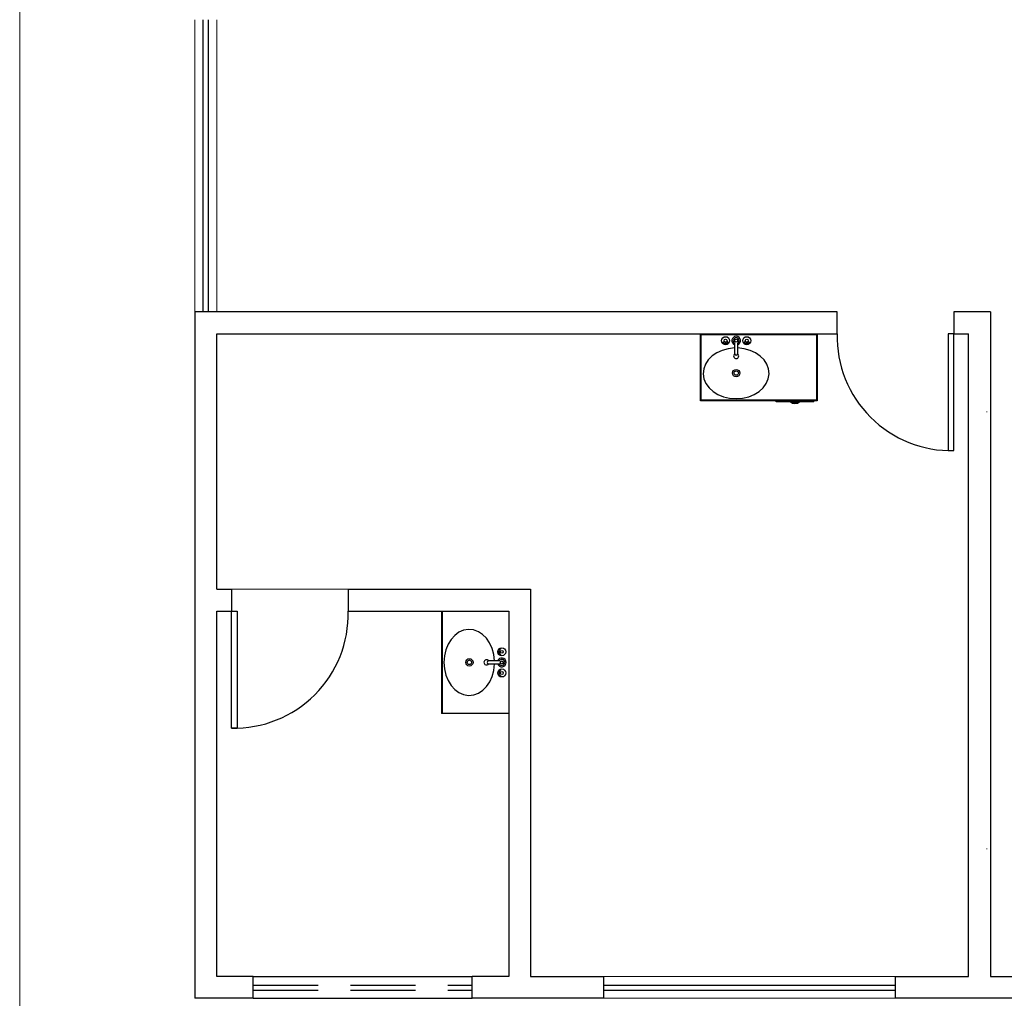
# Model space of a CAD drawing. Header units: millimetres. Extents: x -8 to 220, y -114 to 51.
# Tile 6 of 82: x 21.19 to 27.93, y -105.43 to -98.73. Entities that reach past the tile are written whole.
import ezdxf

# ---------------------------------------------------------------- set-up
doc = ezdxf.new("R2010")
doc.units = ezdxf.units.MM
doc.header["$MEASUREMENT"] = 0
doc.linetypes.add('HIDDEN', pattern=[0.9525, 0.635, -0.3175])
for name, color, linetype, lineweight in [('0.1', 1, 'Continuous', 9), ('02', 2, 'Continuous', 20), ('IFC-Caixa de passagem-Contorno', 44, 'Continuous', 5)]:
    doc.layers.add(name, color=color, linetype=linetype, lineweight=lineweight)
for name, color, linetype in [('1', 1, 'Continuous'), ('AR-SAN', 1, 'Continuous'), ('MOBILARIO', 8, 'Continuous'), ('parede', 5, 'Continuous'), ('porta', 3, 'Continuous'), ('PROJEÇÃO', 6, 'HIDDEN')]:
    doc.layers.add(name, color=color, linetype=linetype)

msp = doc.modelspace()

# ---------------------------------------------------------------- linework, layer by layer
at = {"layer": '0.1', "color": 8}
msp.add_line((23.44, -102.6315), (22.64, -102.6315), dxfattribs=at)
msp.add_lwpolyline([(27.74, -106.6316), (21.19, -106.6316), (21.19, -91.6315)], dxfattribs=at)
at = {"layer": '02', "color": 8}
for p, q in [((22.39, -100.7315), (22.39, -98.7315)), ((22.54, -100.7315), (22.54, -98.7315)), ((25.19, -105.2815), (27.19, -105.2815)), ((25.19, -105.4315), (27.19, -105.4315))]:
    msp.add_line(p, q, dxfattribs=at)
at = {"layer": '1', "color": 8}
msp.add_line((24.54, -103.4815), (24.08, -103.4815), dxfattribs=at)
for centre, start, end in [((27.57, -100.9015), 178.5312, 271.4688), ((22.66, -102.8015), 268.5312, 1.4688)]:
    msp.add_arc(centre, 0.7803, start, end, dxfattribs=at)
at = {"layer": 'AR-SAN'}
for p, q in [((25.8533, -101.3415), (25.8533, -100.8815)), ((25.8533, -100.8815), (26.6533, -100.8815)), ((25.8583, -101.3365), (25.8583, -100.8865)), ((25.8583, -100.8865), (26.6483, -100.8865)), ((26.6483, -100.8865), (26.6483, -101.3365)), ((26.6533, -100.8815), (26.6533, -101.3415)), ((26.6533, -101.3415), (25.8533, -101.3415)), ((26.6483, -101.3365), (25.8583, -101.3365)), ((26.3723, -101.3485), (26.3723, -101.3415)), ((26.4693, -101.3485), (26.3723, -101.3485)), ((26.4791, -101.3485), (26.4693, -101.3485)), ((26.5223, -101.3485), (26.4791, -101.3485)), ((26.5321, -101.3485), (26.5223, -101.3485)), ((26.6291, -101.3485), (26.5321, -101.3485)), ((26.6291, -101.3485), (26.6291, -101.3415))]:
    msp.add_line(p, q, dxfattribs=at)
at = {"layer": 'AR-SAN', "color": 8}
for p, q in [((24.08, -102.7815), (24.08, -103.4815)), ((24.085, -102.7815), (24.085, -103.4815))]:
    msp.add_line(p, q, dxfattribs=at)
at = {"layer": 'AR-SAN'}
for radius, start, end in [(0.0542, 234.65024, 305.34976), (0.0492, 243.95602, 296.04398)]:
    msp.add_arc((26.5007, -101.3043), radius, start, end, dxfattribs=at)
at = {"layer": 'IFC-Caixa de passagem-Contorno'}
for p, q in [((27.8168, -101.4157), (27.8138, -101.4157)), ((27.8168, -104.4085), (27.8138, -104.4085))]:
    msp.add_line(p, q, dxfattribs=at)
at = {"layer": 'MOBILARIO', "color": 1, "linetype": 'Continuous'}
for p, q in [((26.023, -100.9388), (26.023, -100.9442)), ((26.023, -100.9388), (26.023, -100.9442)), ((26.028, -100.9388), (26.028, -100.9442)), ((26.028, -100.9388), (26.028, -100.9442)), ((26.088, -101.0192), (26.088, -100.9465)), ((26.088, -101.0192), (26.088, -100.9465)), ((26.108, -100.9465), (26.108, -101.0192)), ((26.108, -100.9465), (26.108, -101.0192)), ((26.168, -100.9388), (26.168, -100.9442)), ((26.168, -100.9388), (26.168, -100.9442)), ((26.173, -100.9388), (26.173, -100.9442)), ((26.173, -100.9388), (26.173, -100.9442)), ((24.4827, -103.0567), (24.4773, -103.0567)), ((24.4827, -103.0567), (24.4773, -103.0567)), ((24.4751, -103.1217), (24.4023, -103.1217)), ((24.4751, -103.1217), (24.4023, -103.1217)), ((24.4828, -103.0617), (24.4773, -103.0617)), ((24.4828, -103.0617), (24.4773, -103.0617)), ((24.4023, -103.1417), (24.4751, -103.1417)), ((24.4023, -103.1417), (24.4751, -103.1417)), ((24.4827, -103.2017), (24.4773, -103.2017)), ((24.4827, -103.2017), (24.4773, -103.2017)), ((24.4828, -103.2067), (24.4773, -103.2067)), ((24.4828, -103.2067), (24.4773, -103.2067))]:
    msp.add_line(p, q, dxfattribs=at)
for centre, radius in [((26.0255, -100.9292), 0.0275), ((26.0255, -100.9292), 0.0275), ((26.0255, -100.9292), 0.01), ((26.0255, -100.9292), 0.01), ((26.0255, -100.9492), 0.00559), ((26.0255, -100.9492), 0.00559), ((26.098, -100.9292), 0.01), ((26.098, -100.9292), 0.01), ((26.1705, -100.9292), 0.0275), ((26.1705, -100.9292), 0.0275), ((26.1705, -100.9292), 0.01), ((26.1705, -100.9292), 0.01), ((26.1705, -100.9492), 0.00559), ((26.1705, -100.9492), 0.00559), ((26.0981, -101.151), 0.025), ((26.0981, -101.151), 0.015), ((24.4923, -103.0592), 0.0275), ((24.4923, -103.0592), 0.0275), ((24.4723, -103.0592), 0.00559), ((24.4723, -103.0592), 0.00559), ((24.4923, -103.0592), 0.01), ((24.4923, -103.0592), 0.01), ((24.2706, -103.1315), 0.025), ((24.2706, -103.1315), 0.015), ((24.4923, -103.1317), 0.01), ((24.4923, -103.1317), 0.01), ((24.4923, -103.2042), 0.0275), ((24.4923, -103.2042), 0.0275), ((24.4723, -103.2042), 0.00559), ((24.4723, -103.2042), 0.00559), ((24.4923, -103.2042), 0.01), ((24.4923, -103.2042), 0.01)]:
    msp.add_circle(centre, radius, dxfattribs=at)
for centre, radius, start, end in [((26.098, -100.9292), 0.03, 289.6397, 250.3486), ((26.098, -100.9292), 0.03, 289.6397, 250.3486), ((26.0255, -100.9292), 0.02, 195.7907, 254.7593), ((26.0255, -100.9292), 0.02, 195.7907, 254.7593), ((26.0255, -100.9292), 0.02, 285.9211, 343.5587), ((26.0255, -100.9292), 0.02, 285.9211, 343.5587), ((26.098, -100.9292), 0.02, 300.2446, 239.6569), ((26.098, -100.9292), 0.02, 300.2446, 239.6569), ((26.1705, -100.9292), 0.02, 195.9116, 253.88), ((26.1705, -100.9292), 0.02, 195.9116, 253.88), ((26.1705, -100.9292), 0.02, 286.0953, 343.7658), ((26.1705, -100.9292), 0.02, 286.0953, 343.7658), ((26.0982, -101.0339), 0.0175, 125.79671, 56.13461), ((26.0982, -101.0339), 0.0175, 125.79671, 56.13461), ((26.098, -101.0192), 0.01, 180, 0), ((26.098, -101.0192), 0.01, 180, 0), ((24.4923, -103.0592), 0.02, 106.2342, 163.9047), ((24.4923, -103.0592), 0.02, 106.2342, 163.9047), ((24.3877, -103.1314), 0.0175, 33.86539, 324.20329), ((24.3877, -103.1314), 0.0175, 33.86539, 324.20329), ((24.4023, -103.1317), 0.01, 90, 270), ((24.4023, -103.1317), 0.01, 90, 270), ((24.4923, -103.1317), 0.03, 199.6514, 160.3603), ((24.4923, -103.1317), 0.03, 199.6514, 160.3603), ((24.4923, -103.0592), 0.02, 196.12, 254.0884), ((24.4923, -103.0592), 0.02, 196.12, 254.0884), ((24.4923, -103.1317), 0.02, 210.3431, 149.7554), ((24.4923, -103.1317), 0.02, 210.3431, 149.7554), ((24.4923, -103.2042), 0.02, 106.4413, 164.0789), ((24.4923, -103.2042), 0.02, 106.4413, 164.0789), ((24.4923, -103.2042), 0.02, 195.2407, 254.2093), ((24.4923, -103.2042), 0.02, 195.2407, 254.2093)]:
    msp.add_arc(centre, radius, start, end, dxfattribs=at)
at = {"layer": 'MOBILARIO', "linetype": 'Continuous'}
for centre, major_axis, start_param, end_param in [((26.0977, -101.1525), (-0.2257, 0), 4.755602, 10.950133), ((24.269, -103.1319), (0, -0.2257), 1.616237, 7.810769)]:
    msp.add_ellipse(centre, major_axis=major_axis, ratio=0.76869, start_param=start_param, end_param=end_param, dxfattribs=at)
at = {"layer": 'parede', "color": 8}
for p, q in [((26.79, -100.7315), (22.39, -100.7315)), ((26.79, -100.8815), (26.79, -100.7315)), ((27.84, -100.7315), (27.59, -100.7315)), ((27.59, -100.7315), (27.59, -100.8815)), ((22.54, -100.8815), (26.79, -100.8815)), ((27.59, -100.8815), (27.69, -100.8815)), ((22.64, -102.6315), (22.64, -102.7815)), ((24.29, -105.4315), (24.29, -105.2815))]:
    msp.add_line(p, q, dxfattribs=at)
for points in [[(22.39, -100.7315), (22.39, -105.4315)], [(27.84, -100.7315), (27.84, -105.2815)], [(22.54, -102.6315), (22.54, -100.8815)], [(27.19, -105.4315), (27.19, -105.2815), (27.69, -105.2815), (27.69, -100.8815)], [(22.54, -102.6315), (22.64, -102.6315)], [(23.44, -102.6315), (24.69, -102.6315), (24.69, -105.2815), (25.19, -105.2815), (25.19, -105.4315), (24.29, -105.4315)], [(23.44, -102.6315), (23.44, -102.7815)], [(22.79, -105.2815), (22.54, -105.2815), (22.54, -102.7815)], [(22.54, -102.7815), (22.64, -102.7815)], [(23.44, -102.7815), (24.54, -102.7815), (24.54, -105.2815), (24.29, -105.2815)], [(22.79, -105.4315), (22.79, -105.2815)], [(27.84, -105.2815), (28.54, -105.2815), (28.54, -105.4315), (27.84, -105.4315)], [(22.79, -105.4315), (22.39, -105.4315)], [(27.84, -105.4315), (27.19, -105.4315)]]:
    msp.add_lwpolyline(points, dxfattribs=at)
at = {"layer": 'porta', "color": 8}
for p, q in [((22.445, -98.7315), (22.445, -100.7315)), ((22.48, -98.7315), (22.48, -100.7315)), ((22.79, -105.2815), (24.29, -105.2815)), ((25.19, -105.3415), (27.19, -105.3415)), ((25.19, -105.3765), (27.19, -105.3765)), ((22.79, -105.4315), (24.29, -105.4315))]:
    msp.add_line(p, q, dxfattribs=at)
for points in [[(27.59, -101.6815), (27.59, -100.8815), (27.55, -100.8815), (27.55, -101.6815)], [(22.64, -103.5815), (22.64, -102.7815), (22.68, -102.7815), (22.68, -103.5815)]]:
    msp.add_lwpolyline(points, close=True, dxfattribs=at)
at = {"layer": 'PROJEÇÃO', "color": 8, "ltscale": 0.7}
for p, q in [((22.79, -105.3415), (24.29, -105.3415)), ((22.79, -105.3765), (24.29, -105.3765))]:
    msp.add_line(p, q, dxfattribs=at)

doc.saveas('drawing.dxf')
